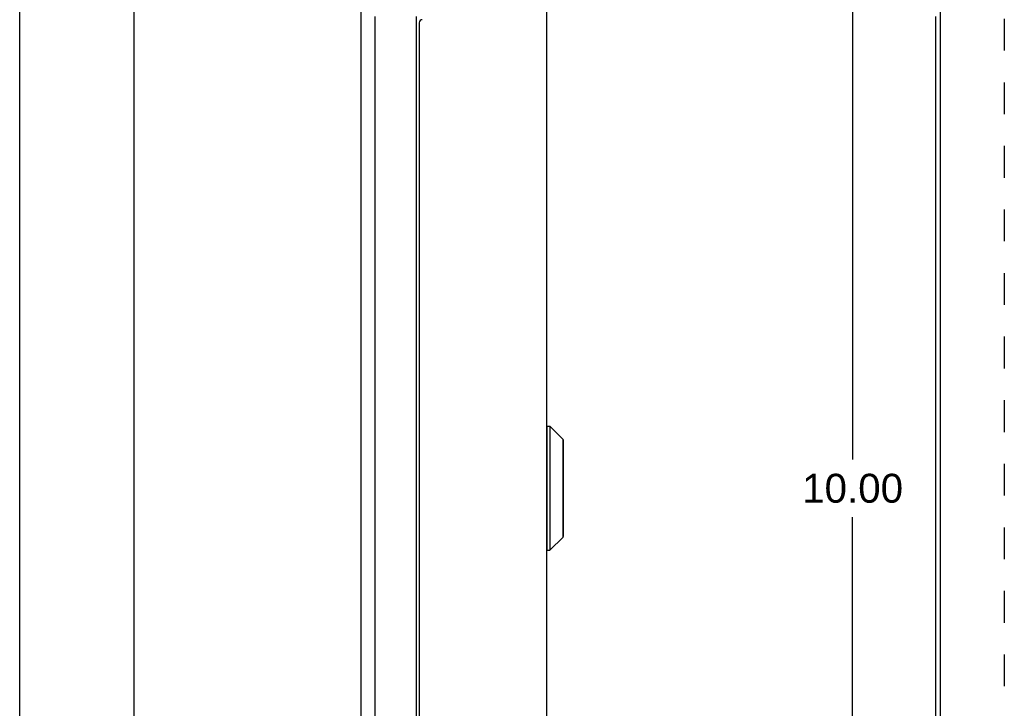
# Model space of a CAD drawing. Header units: inches. Extents: x 0 to 36.8, y 0 to 23.8.
# Tile 4 of 11: x 0 to 6.3, y 10.4 to 14.8. Entities that reach past the tile are written whole.
import ezdxf

# ---------------------------------------------------------------- set-up
doc = ezdxf.new("R2010")
doc.units = ezdxf.units.IN
doc.header["$LTSCALE"] = 2.021622
doc.header["$MEASUREMENT"] = 0
doc.linetypes.add('HIDDEN', pattern=[0.2, 0.1, -0.1])
doc.layers.get('0').update_dxf_attribs({"linetype": 'CONTINUOUS'})
doc.layers.add('DEFAULT_2', color=8, linetype='HIDDEN')
doc.layers.add('DIMENSIONS', color=7, linetype='CONTINUOUS')
doc.styles.get("Standard").update_dxf_attribs({"font": 'arial.ttf'})
doc.dimstyles.new('DIMSTYLE_3', dxfattribs={"dimtxt": 0.183784, "dimasz": 0.216216, "dimexe": 0.09, "dimexo": 0.07, "dimgap": 0.0425, "dimtad": 0, "dimtih": 1, "dimtoh": 1, "dimzin": 4, "dimdsep": 46, "dimtxsty": 'Standard', "dimblk": '_FILLED', "dimblk1": '_FILLED', "dimblk2": '_FILLED', "dimcen": 0.09, "dimazin": 1, "dimtfac": 1, "dimtofl": 0, "dimtmove": 0, "dimatfit": 3, "dimldrblk": '_FILLED', "dimfxl": 0, "dimtolj": 1, "dimtzin": 4, "dimarcsym": 0})

# ---------------------------------------------------------------- blocks, each defined once
blk = doc.blocks.new('_FILLED')
at = {"color": 0, "linetype": 'ByBlock'}
blk.add_solid([(0, 0), (-1, 0.2), (-1, -0.2)], dxfattribs=at)
blk = doc.blocks.new('*D6')
at = {"layer": 'DIMENSIONS', "color": 2, "linetype": 'Continuous'}
for p, q in [((5.742, 16.8217), (5.1025, 16.8217)), ((5.2971, 16.8217), (5.2971, 12.0054)), ((5.2971, 6.8217), (5.2971, 11.6379)), ((5.742, 6.8217), (5.1025, 6.8217))]:
    blk.add_line(p, q, dxfattribs=at)
at = {"layer": 'DIMENSIONS', "color": 2, "linetype": 'Continuous', "xscale": 0.2162162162, "yscale": 0.2162162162, "zscale": 0.2162162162}
for p, rotation in [((5.2971, 16.8217), 90), ((5.2971, 6.8217), 270)]:
    blk.add_blockref('_FILLED', p, dxfattribs=dict(at, rotation=rotation))
at = {"layer": 'DIMENSIONS', "color": 2, "linetype": 'Continuous', "insert": (5.2971, 11.9136), "char_height": 0.18378, "width": 0.642218, "attachment_point": 2, "line_spacing_factor": 0.9}
blk.add_mtext('10.00', dxfattribs=at)

msp = doc.modelspace()

# ---------------------------------------------------------------- linework, layer by layer
at = {"color": 7, "linetype": 'Continuous'}
for p, q in [((0, 0), (0, 23.7838)), ((3.3537, 12.2157), (3.3724, 12.2157)), ((3.3537, 11.4276), (3.3537, 12.2157)), ((3.3724, 12.2157), (3.3724, 11.4276)), ((3.3724, 12.2157), (3.4555, 12.1326)), ((3.4555, 11.5107), (3.4555, 12.1326)), ((3.4576, 11.5158), (3.4576, 12.1276)), ((3.3724, 11.4276), (3.4555, 11.5107)), ((3.3537, 11.4276), (3.3724, 11.4276))]:
    msp.add_line(p, q, dxfattribs=at)
at = {"color": 3, "linetype": 'Continuous'}
for p, q in [((2.1694, 16.8007), (2.1694, 6.8427)), ((5.8536, 16.7267), (5.8536, 6.9167)), ((0.7254, 16.7017), (0.7254, 6.9417)), ((3.3506, 16.6717), (3.3506, 6.9717)), ((2.2614, 8.8217), (2.2614, 14.8217)), ((2.5243, 8.8217), (2.5243, 14.8217)), ((2.5406, 14.7817), (2.5406, 8.8617)), ((5.8242, 14.8217), (5.8242, 8.8217))]:
    msp.add_line(p, q, dxfattribs=at)
msp.add_arc((2.5606, 14.7817), 0.02, 90, 180, dxfattribs=at)
at = {"color": 7, "linetype": 'Continuous'}
for centre, radius, start, end in [((3.3537, 12.2127), 0.00305, 90, 180.00002), ((3.4505, 12.1276), 0.0071, 359.99998, 44.99999), ((3.4505, 11.5158), 0.0071, 315.00001, 0.00002), ((3.3537, 11.4307), 0.00305, 179.99998, 270)]:
    msp.add_arc(centre, radius, start, end, dxfattribs=at)
at = {"layer": 'DEFAULT_2', "color": 8, "linetype": 'HIDDEN'}
msp.add_line((6.2618, 16.4246), (6.2618, 7.2187), dxfattribs=at)

# ---------------------------------------------------------------- dimensions: what is measured, and where the dimension line sits
at = {"layer": 'DIMENSIONS', "color": 2, "linetype": 'Continuous'}
dim = msp.add_linear_dim(base=(5.2971, 16.8217), p1=(5.812, 6.8217), p2=(5.812, 16.8217), angle=90, dimstyle='DIMSTYLE_3', dxfattribs=at)
dim.commit()
dim.dimension.update_dxf_attribs({"geometry": '*D6', "text_midpoint": (5.3049, 11.8206), "dimtype": 160})

doc.saveas('drawing.dxf')
